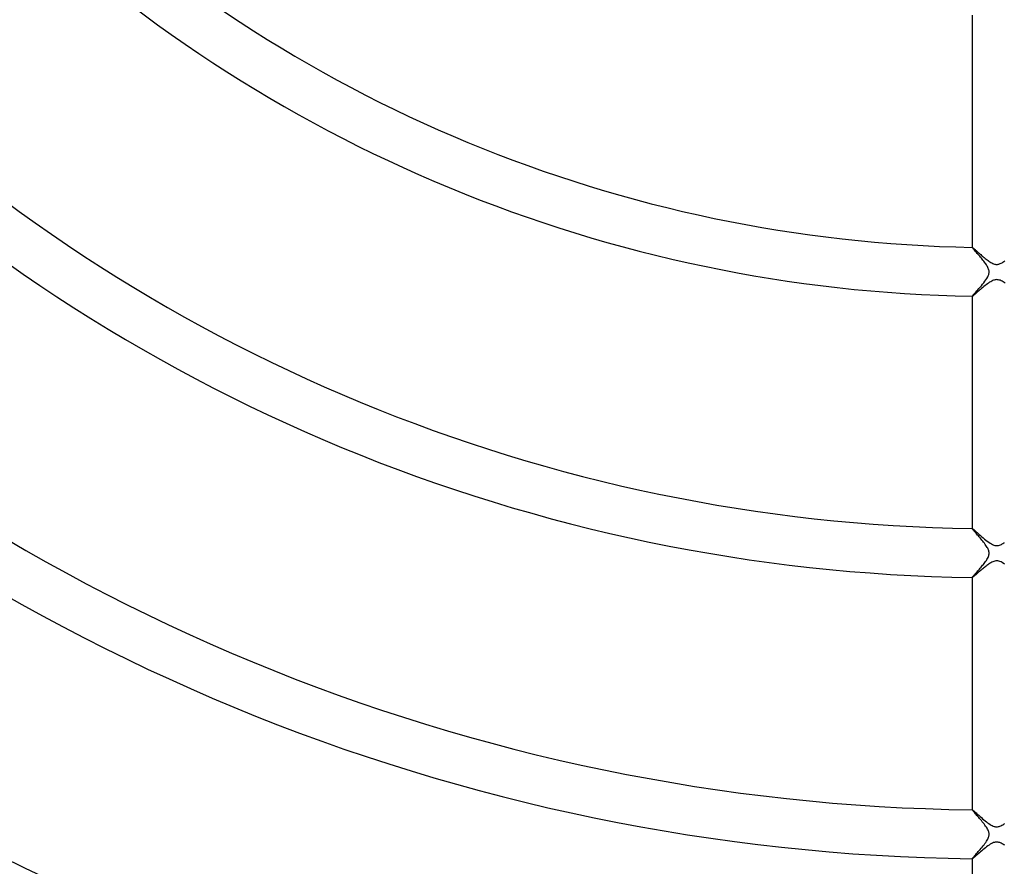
# Model space of a CAD drawing. Header units: millimetres. Extents: x -430 to 430, y -430 to 430.
# Tile 52 of 116: x -80 to 1, y -164 to -94. Entities that reach past the tile are written whole.
import ezdxf

# ---------------------------------------------------------------- set-up
doc = ezdxf.new("R2010")
doc.units = ezdxf.units.MM
doc.layers.add('HIDDEN', color=7, linetype='Continuous')
doc.layers.add('THICK', color=7, linetype='Continuous')

msp = doc.modelspace()

# ---------------------------------------------------------------- linework, layer by layer
at = {"layer": 'HIDDEN'}
for p, q in [((-2, -112.982), (-2, -112.985)), ((-2, -112.984), (-2, -112.983)), ((-2, -112.983), (-1.999, -112.983)), ((-2, -112.985), (-2, -112.984)), ((-1.996, -112.996), (-2, -112.985)), ((-1.999, -112.983), (-1.998, -112.982)), ((-1.999, -112.983), (-1.999, -112.983)), ((-1.998, -112.982), (-1.998, -112.982)), ((-1.983, -113.016), (-1.996, -112.996)), ((-1.962, -113.044), (-1.983, -113.016)), ((-1.934, -113.079), (-1.962, -113.044)), ((-1.899, -113.121), (-1.934, -113.079)), ((-1.859, -113.169), (-1.899, -113.121)), ((-1.813, -113.223), (-1.859, -113.169)), ((-1.762, -113.281), (-1.813, -113.223)), ((-1.708, -113.344), (-1.762, -113.281)), ((-1.65, -113.411), (-1.708, -113.344)), ((-1.589, -113.481), (-1.65, -113.411)), ((-1.526, -113.554), (-1.589, -113.481)), ((-1.461, -113.63), (-1.526, -113.554)), ((-1.394, -113.709), (-1.461, -113.63)), ((-1.326, -113.789), (-1.394, -113.709)), ((-1.258, -113.869), (-1.326, -113.789)), ((-1.192, -113.95), (-1.258, -113.869)), ((-1.127, -114.03), (-1.192, -113.95)), ((-1.064, -114.11), (-1.127, -114.03)), ((-1.004, -114.188), (-1.064, -114.11)), ((-0.947, -114.265), (-1.004, -114.188)), ((-0.894, -114.34), (-0.947, -114.265)), ((-0.845, -114.413), (-0.894, -114.34)), ((-0.799, -114.485), (-0.845, -114.413)), ((-0.758, -114.557), (-0.799, -114.485)), ((-0.72, -114.629), (-0.758, -114.557)), ((-0.688, -114.701), (-0.72, -114.629)), ((-0.662, -114.773), (-0.688, -114.701)), ((-0.642, -114.845), (-0.662, -114.773)), ((-0.63, -114.916), (-0.642, -114.845)), ((-0.638, -115.129), (-0.627, -115.057)), ((-0.625, -114.987), (-0.63, -114.916)), ((-0.627, -115.057), (-0.625, -114.987)), ((-1.158, -115.997), (-1.06, -115.876)), ((-1.06, -115.876), (-0.968, -115.756)), ((-0.968, -115.756), (-0.882, -115.637)), ((-0.882, -115.637), (-0.806, -115.52)), ((-0.806, -115.52), (-0.741, -115.407)), ((-0.741, -115.407), (-0.692, -115.303)), ((-0.692, -115.303), (-0.658, -115.211)), ((-0.658, -115.211), (-0.638, -115.129)), ((-1.85, -116.791), (-1.787, -116.719)), ((-1.787, -116.719), (-1.715, -116.638)), ((-1.715, -116.638), (-1.635, -116.548)), ((-1.635, -116.548), (-1.548, -116.451)), ((-1.548, -116.451), (-1.456, -116.346)), ((-1.456, -116.346), (-1.359, -116.234)), ((-1.359, -116.234), (-1.258, -116.117)), ((-1.258, -116.117), (-1.158, -115.997)), ((-2, -116.98), (-1.994, -116.966)), ((-2, -116.981), (-2, -116.98)), ((-2, -116.98), (-2, -116.983)), ((-2, -116.982), (-2, -116.981)), ((-1.999, -116.982), (-2, -116.982)), ((-1.999, -116.983), (-1.999, -116.982)), ((-1.998, -116.983), (-1.999, -116.983)), ((-1.998, -116.983), (-1.998, -116.983)), ((-1.994, -116.966), (-1.975, -116.94)), ((-1.975, -116.94), (-1.945, -116.902)), ((-1.945, -116.902), (-1.903, -116.852)), ((-1.903, -116.852), (-1.85, -116.791)), ((-2, -135.985), (-2, -135.988)), ((-2, -135.987), (-2, -135.986)), ((-2, -135.986), (-1.999, -135.986)), ((-2, -135.988), (-2, -135.987)), ((-1.995, -135.999), (-2, -135.988)), ((-1.999, -135.986), (-1.998, -135.985)), ((-1.999, -135.986), (-1.999, -135.986)), ((-1.998, -135.985), (-1.998, -135.985)), ((-1.982, -136.02), (-1.995, -135.999)), ((-1.959, -136.05), (-1.982, -136.02)), ((-1.929, -136.087), (-1.959, -136.05)), ((-1.892, -136.132), (-1.929, -136.087)), ((-1.849, -136.183), (-1.892, -136.132)), ((-1.8, -136.24), (-1.849, -136.183)), ((-1.746, -136.302), (-1.8, -136.24)), ((-1.689, -136.369), (-1.746, -136.302)), ((-1.627, -136.439), (-1.689, -136.369)), ((-1.562, -136.514), (-1.627, -136.439)), ((-1.495, -136.591), (-1.562, -136.514)), ((-1.426, -136.672), (-1.495, -136.591)), ((-1.355, -136.755), (-1.426, -136.672)), ((-1.283, -136.841), (-1.355, -136.755)), ((-1.211, -136.928), (-1.283, -136.841)), ((-1.139, -137.016), (-1.211, -136.928)), ((-1.069, -137.104), (-1.139, -137.016)), ((-1.003, -137.19), (-1.069, -137.104)), ((-0.94, -137.276), (-1.003, -137.19)), ((-0.881, -137.359), (-0.94, -137.276)), ((-0.828, -137.44), (-0.881, -137.359)), ((-0.78, -137.519), (-0.828, -137.44)), ((-0.738, -137.594), (-0.78, -137.519)), ((-0.704, -137.665), (-0.738, -137.594)), ((-0.799, -138.509), (-0.753, -138.429)), ((-0.753, -138.429), (-0.712, -138.35)), ((-0.712, -138.35), (-0.679, -138.272)), ((-0.676, -137.733), (-0.704, -137.665)), ((-0.679, -138.272), (-0.654, -138.198)), ((-0.654, -137.799), (-0.676, -137.733)), ((-0.638, -137.863), (-0.654, -137.799)), ((-0.654, -138.198), (-0.637, -138.127)), ((-0.628, -137.928), (-0.638, -137.863)), ((-0.637, -138.127), (-0.627, -138.059)), ((-0.625, -137.993), (-0.628, -137.928)), ((-0.627, -138.059), (-0.625, -137.993)), ((-1.415, -139.301), (-1.35, -139.225)), ((-1.35, -139.225), (-1.283, -139.148)), ((-1.283, -139.148), (-1.217, -139.07)), ((-1.217, -139.07), (-1.152, -138.99)), ((-1.152, -138.99), (-1.088, -138.911)), ((-1.088, -138.911), (-1.025, -138.831)), ((-1.025, -138.831), (-0.964, -138.751)), ((-0.964, -138.751), (-0.905, -138.67)), ((-0.905, -138.67), (-0.85, -138.59)), ((-0.85, -138.59), (-0.799, -138.509)), ((-2, -139.983), (-1.997, -139.975)), ((-2, -139.984), (-2, -139.983)), ((-2, -139.983), (-2, -139.986)), ((-2, -139.985), (-2, -139.984)), ((-1.999, -139.985), (-2, -139.985)), ((-1.998, -139.986), (-1.999, -139.985)), ((-1.999, -139.985), (-1.999, -139.985)), ((-1.998, -139.986), (-1.998, -139.986)), ((-1.997, -139.975), (-1.988, -139.96)), ((-1.988, -139.96), (-1.973, -139.94)), ((-1.973, -139.94), (-1.952, -139.913)), ((-1.952, -139.913), (-1.925, -139.881)), ((-1.925, -139.881), (-1.893, -139.843)), ((-1.893, -139.843), (-1.856, -139.8)), ((-1.856, -139.8), (-1.814, -139.752)), ((-1.814, -139.752), (-1.767, -139.699)), ((-1.767, -139.699), (-1.716, -139.642)), ((-1.716, -139.642), (-1.662, -139.581)), ((-1.662, -139.581), (-1.604, -139.515)), ((-1.604, -139.515), (-1.543, -139.446)), ((-1.543, -139.446), (-1.48, -139.375)), ((-1.48, -139.375), (-1.415, -139.301)), ((-2, -158.987), (-2, -158.99)), ((-2, -158.989), (-1.999, -158.988)), ((-2, -158.99), (-2, -158.989)), ((-2, -158.989), (-2, -158.989)), ((-1.995, -159.001), (-2, -158.99)), ((-1.999, -158.988), (-1.999, -158.988)), ((-1.999, -158.988), (-1.998, -158.988)), ((-1.998, -158.988), (-1.998, -158.987)), ((-1.982, -159.022), (-1.995, -159.001)), ((-1.96, -159.051), (-1.982, -159.022)), ((-1.929, -159.089), (-1.96, -159.051)), ((-1.891, -159.135), (-1.929, -159.089)), ((-1.847, -159.187), (-1.891, -159.135)), ((-1.796, -159.246), (-1.847, -159.187)), ((-1.74, -159.311), (-1.796, -159.246)), ((-1.679, -159.381), (-1.74, -159.311)), ((-1.614, -159.456), (-1.679, -159.381)), ((-1.546, -159.534), (-1.614, -159.456)), ((-1.475, -159.616), (-1.546, -159.534)), ((-1.403, -159.7), (-1.475, -159.616)), ((-1.33, -159.786), (-1.403, -159.7)), ((-1.256, -159.874), (-1.33, -159.786)), ((-1.183, -159.963), (-1.256, -159.874)), ((-1.11, -160.053), (-1.183, -159.963)), ((-1.04, -160.143), (-1.11, -160.053)), ((-0.972, -160.232), (-1.04, -160.143)), ((-0.908, -160.321), (-0.972, -160.232)), ((-0.848, -160.409), (-0.908, -160.321)), ((-0.794, -160.495), (-0.848, -160.409)), ((-0.746, -160.579), (-0.794, -160.495)), ((-0.708, -160.657), (-0.746, -160.579)), ((-0.678, -160.727), (-0.708, -160.657)), ((-0.657, -160.789), (-0.678, -160.727)), ((-0.642, -160.845), (-0.657, -160.789)), ((-0.632, -160.898), (-0.642, -160.845)), ((-0.626, -160.951), (-0.632, -160.898)), ((-0.627, -161.057), (-0.625, -161.004)), ((-0.625, -161.004), (-0.626, -160.951)), ((-1.032, -161.841), (-0.96, -161.746)), ((-0.96, -161.746), (-0.892, -161.652)), ((-0.892, -161.652), (-0.83, -161.56)), ((-0.83, -161.56), (-0.776, -161.47)), ((-0.776, -161.47), (-0.729, -161.384)), ((-0.729, -161.384), (-0.692, -161.305)), ((-0.692, -161.305), (-0.665, -161.233)), ((-0.665, -161.233), (-0.646, -161.169)), ((-0.646, -161.169), (-0.634, -161.111)), ((-0.634, -161.111), (-0.627, -161.057)), ((-1.717, -162.644), (-1.651, -162.569)), ((-1.651, -162.569), (-1.58, -162.489)), ((-1.58, -162.489), (-1.506, -162.405)), ((-1.506, -162.405), (-1.428, -162.316)), ((-1.428, -162.316), (-1.348, -162.224)), ((-1.348, -162.224), (-1.267, -162.129)), ((-1.267, -162.129), (-1.186, -162.033)), ((-1.186, -162.033), (-1.108, -161.937)), ((-1.108, -161.937), (-1.032, -161.841)), ((-2, -162.985), (-1.995, -162.973)), ((-2, -162.986), (-2, -162.985)), ((-2, -162.985), (-2, -162.988)), ((-2, -162.987), (-2, -162.986)), ((-1.999, -162.987), (-2, -162.987)), ((-1.998, -162.988), (-1.999, -162.987)), ((-1.999, -162.987), (-1.999, -162.987)), ((-1.998, -162.988), (-1.998, -162.988)), ((-1.995, -162.973), (-1.98, -162.952)), ((-1.98, -162.952), (-1.956, -162.92)), ((-1.956, -162.92), (-1.923, -162.88)), ((-1.923, -162.88), (-1.882, -162.832)), ((-1.882, -162.832), (-1.833, -162.776)), ((-1.833, -162.776), (-1.778, -162.713)), ((-1.778, -162.713), (-1.717, -162.644))]:
    msp.add_line(p, q, dxfattribs=at)
at = {"layer": 'THICK'}
for p, q in [((-2, -93.979), (-2, -112.982)), ((-1.998, -112.982), (-1.99, -112.985)), ((-1.99, -112.985), (-1.978, -112.992)), ((-1.978, -112.992), (-1.962, -113.004)), ((-1.962, -113.004), (-1.941, -113.02)), ((-1.941, -113.02), (-1.915, -113.041)), ((-1.915, -113.041), (-1.885, -113.067)), ((-1.885, -113.067), (-1.851, -113.096)), ((-1.851, -113.096), (-1.812, -113.13)), ((-1.812, -113.13), (-1.769, -113.168)), ((-1.769, -113.168), (-1.723, -113.208)), ((-1.723, -113.208), (-1.674, -113.253)), ((-1.674, -113.253), (-1.621, -113.3)), ((-1.621, -113.3), (-1.565, -113.35)), ((-1.565, -113.35), (-1.506, -113.403)), ((-1.506, -113.403), (-1.444, -113.458)), ((-1.444, -113.458), (-1.379, -113.515)), ((-1.379, -113.515), (-1.312, -113.574)), ((-1.312, -113.574), (-1.242, -113.635)), ((-1.242, -113.635), (-1.17, -113.696)), ((-1.17, -113.696), (-1.096, -113.759)), ((-1.096, -113.759), (-1.02, -113.823)), ((-1.02, -113.823), (-0.943, -113.886)), ((-0.943, -113.886), (-0.865, -113.948)), ((-0.865, -113.948), (-0.788, -114.009)), ((-0.788, -114.009), (-0.71, -114.067)), ((-0.71, -114.067), (-0.633, -114.121)), ((-0.633, -114.121), (-0.556, -114.173)), ((-0.556, -114.173), (-0.48, -114.219)), ((-0.48, -114.219), (-0.405, -114.261)), ((-0.405, -114.261), (-0.331, -114.297)), ((-0.331, -114.297), (-0.26, -114.326)), ((0.231, -114.336), (0.294, -114.312)), ((0.294, -114.312), (0.361, -114.283)), ((0.361, -114.283), (0.432, -114.246)), ((0.432, -114.246), (0.508, -114.202)), ((0.508, -114.202), (0.587, -114.152)), ((0.587, -114.152), (0.668, -114.097)), ((-0.26, -114.326), (-0.193, -114.348)), ((-0.193, -114.348), (-0.128, -114.363)), ((-0.128, -114.363), (-0.067, -114.372)), ((-0.067, -114.372), (-0.007, -114.375)), ((-0.007, -114.375), (0.053, -114.373)), ((0.053, -114.373), (0.112, -114.366)), ((0.112, -114.366), (0.171, -114.353)), ((0.171, -114.353), (0.231, -114.336)), ((-0.672, -115.903), (-0.764, -115.969)), ((-0.583, -115.842), (-0.672, -115.903)), ((-0.496, -115.789), (-0.583, -115.842)), ((-0.413, -115.742), (-0.496, -115.789)), ((-0.336, -115.705), (-0.413, -115.742)), ((-0.265, -115.675), (-0.336, -115.705)), ((-0.197, -115.653), (-0.265, -115.675)), ((-0.133, -115.638), (-0.197, -115.653)), ((-0.069, -115.628), (-0.133, -115.638)), ((-0.004, -115.625), (-0.069, -115.628)), ((0.06, -115.627), (-0.004, -115.625)), ((0.127, -115.637), (0.06, -115.627)), ((0.197, -115.653), (0.127, -115.637)), ((0.272, -115.678), (0.197, -115.653)), ((0.352, -115.712), (0.272, -115.678)), ((0.436, -115.755), (0.352, -115.712)), ((0.523, -115.804), (0.436, -115.755)), ((0.611, -115.86), (0.523, -115.804)), ((0.7, -115.922), (0.611, -115.86)), ((-1.644, -116.697), (-1.713, -116.757)), ((-1.57, -116.633), (-1.644, -116.697)), ((-1.491, -116.565), (-1.57, -116.633)), ((-1.408, -116.494), (-1.491, -116.565)), ((-1.322, -116.42), (-1.408, -116.494)), ((-1.233, -116.344), (-1.322, -116.42)), ((-1.141, -116.268), (-1.233, -116.344)), ((-1.047, -116.19), (-1.141, -116.268)), ((-0.952, -116.113), (-1.047, -116.19)), ((-0.857, -116.039), (-0.952, -116.113)), ((-0.764, -115.969), (-0.857, -116.039)), ((-2, -116.983), (-2, -135.985)), ((-1.985, -116.978), (-1.998, -116.983)), ((-1.961, -116.962), (-1.985, -116.978)), ((-1.928, -116.937), (-1.961, -116.962)), ((-1.885, -116.903), (-1.928, -116.937)), ((-1.835, -116.861), (-1.885, -116.903)), ((-1.777, -116.812), (-1.835, -116.861)), ((-1.713, -116.757), (-1.777, -116.812)), ((-1.998, -135.985), (-1.985, -135.991)), ((-1.985, -135.991), (-1.961, -136.008)), ((-1.961, -136.008), (-1.926, -136.035)), ((-1.926, -136.035), (-1.881, -136.073)), ((-1.881, -136.073), (-1.825, -136.121)), ((-1.825, -136.121), (-1.761, -136.177)), ((-1.761, -136.177), (-1.688, -136.242)), ((-1.688, -136.242), (-1.608, -136.314)), ((-1.608, -136.314), (-1.52, -136.392)), ((-1.52, -136.392), (-1.425, -136.475)), ((-1.425, -136.475), (-1.325, -136.564)), ((-1.325, -136.564), (-1.219, -136.655)), ((-1.219, -136.655), (-1.108, -136.75)), ((-1.108, -136.75), (-0.996, -136.844)), ((-0.996, -136.844), (-0.882, -136.936)), ((-0.882, -136.936), (-0.769, -137.024)), ((-0.769, -137.024), (-0.656, -137.105)), ((-0.656, -137.105), (-0.546, -137.179)), ((-0.546, -137.179), (-0.438, -137.243)), ((-0.438, -137.243), (-0.334, -137.295)), ((-0.334, -137.295), (-0.239, -137.333)), ((-0.239, -137.333), (-0.153, -137.358)), ((-0.153, -137.358), (-0.073, -137.371)), ((-0.073, -137.371), (0.002, -137.375)), ((0.002, -137.375), (0.078, -137.371)), ((0.078, -137.371), (0.154, -137.358)), ((0.154, -137.358), (0.23, -137.336)), ((0.23, -137.336), (0.305, -137.308)), ((0.305, -137.308), (0.377, -137.275)), ((0.377, -137.275), (0.446, -137.239)), ((0.446, -137.239), (0.511, -137.2)), ((0.511, -137.2), (0.573, -137.161)), ((0.573, -137.161), (0.63, -137.123)), ((-1.145, -139.272), (-1.214, -139.33)), ((-1.076, -139.214), (-1.145, -139.272)), ((-1.007, -139.158), (-1.076, -139.214)), ((-0.938, -139.103), (-1.007, -139.158)), ((-0.87, -139.049), (-0.938, -139.103)), ((-0.802, -138.998), (-0.87, -139.049)), ((-0.736, -138.949), (-0.802, -138.998)), ((-0.671, -138.903), (-0.736, -138.949)), ((-0.607, -138.859), (-0.671, -138.903)), ((-0.54, -138.815), (-0.607, -138.859)), ((-0.469, -138.773), (-0.54, -138.815)), ((-0.395, -138.733), (-0.469, -138.773)), ((-0.319, -138.697), (-0.395, -138.733)), ((-0.24, -138.667), (-0.319, -138.697)), ((-0.161, -138.644), (-0.24, -138.667)), ((-0.081, -138.63), (-0.161, -138.644)), ((-0.002, -138.625), (-0.081, -138.63)), ((0.077, -138.629), (-0.002, -138.625)), ((0.161, -138.644), (0.077, -138.629)), ((0.251, -138.671), (0.161, -138.644)), ((0.35, -138.711), (0.251, -138.671)), ((0.455, -138.765), (0.35, -138.711)), ((0.564, -138.83), (0.455, -138.765)), ((0.675, -138.904), (0.564, -138.83)), ((-2, -139.986), (-2, -158.987)), ((-1.988, -139.983), (-1.998, -139.986)), ((-1.973, -139.973), (-1.988, -139.983)), ((-1.951, -139.957), (-1.973, -139.973)), ((-1.924, -139.936), (-1.951, -139.957)), ((-1.891, -139.91), (-1.924, -139.936)), ((-1.853, -139.878), (-1.891, -139.91)), ((-1.811, -139.843), (-1.853, -139.878)), ((-1.764, -139.803), (-1.811, -139.843)), ((-1.714, -139.76), (-1.764, -139.803)), ((-1.661, -139.714), (-1.714, -139.76)), ((-1.604, -139.664), (-1.661, -139.714)), ((-1.544, -139.613), (-1.604, -139.664)), ((-1.482, -139.559), (-1.544, -139.613)), ((-1.418, -139.504), (-1.482, -139.559)), ((-1.352, -139.447), (-1.418, -139.504)), ((-1.283, -139.388), (-1.352, -139.447)), ((-1.214, -139.33), (-1.283, -139.388)), ((-1.998, -158.987), (-1.984, -158.993)), ((-1.984, -158.993), (-1.96, -159.01)), ((-1.96, -159.01), (-1.925, -159.038)), ((-1.925, -159.038), (-1.88, -159.076)), ((-1.88, -159.076), (-1.825, -159.123)), ((-1.825, -159.123), (-1.763, -159.177)), ((-1.763, -159.177), (-1.693, -159.239)), ((-1.693, -159.239), (-1.616, -159.308)), ((-1.616, -159.308), (-1.533, -159.382)), ((-1.533, -159.382), (-1.444, -159.46)), ((-1.444, -159.46), (-1.351, -159.542)), ((-1.351, -159.542), (-1.253, -159.627)), ((-1.253, -159.627), (-1.152, -159.713)), ((-1.152, -159.713), (-1.051, -159.799)), ((-1.051, -159.799), (-0.948, -159.883)), ((-0.948, -159.883), (-0.847, -159.964)), ((-0.847, -159.964), (-0.746, -160.041)), ((-0.746, -160.041), (-0.646, -160.112)), ((-0.646, -160.112), (-0.549, -160.177)), ((-0.549, -160.177), (-0.455, -160.234)), ((0.492, -160.212), (0.569, -160.164)), ((0.569, -160.164), (0.647, -160.112)), ((-0.455, -160.234), (-0.367, -160.28)), ((-0.367, -160.28), (-0.288, -160.315)), ((-0.288, -160.315), (-0.218, -160.34)), ((-0.218, -160.34), (-0.154, -160.358)), ((-0.154, -160.358), (-0.096, -160.368)), ((-0.096, -160.368), (-0.039, -160.374)), ((-0.039, -160.374), (0.018, -160.375)), ((0.018, -160.375), (0.076, -160.371)), ((0.076, -160.371), (0.136, -160.362)), ((0.136, -160.362), (0.199, -160.346)), ((0.199, -160.346), (0.266, -160.323)), ((0.266, -160.323), (0.339, -160.293)), ((0.339, -160.293), (0.415, -160.255)), ((0.415, -160.255), (0.492, -160.212)), ((-0.525, -161.806), (-0.623, -161.87)), ((-0.429, -161.751), (-0.525, -161.806)), ((-0.341, -161.707), (-0.429, -161.751)), ((-0.264, -161.675), (-0.341, -161.707)), ((-0.196, -161.653), (-0.264, -161.675)), ((-0.138, -161.639), (-0.196, -161.653)), ((-0.086, -161.63), (-0.138, -161.639)), ((-0.034, -161.625), (-0.086, -161.63)), ((0.018, -161.625), (-0.034, -161.625)), ((0.071, -161.628), (0.018, -161.625)), ((0.124, -161.636), (0.071, -161.628)), ((0.181, -161.649), (0.124, -161.636)), ((0.24, -161.667), (0.181, -161.649)), ((0.303, -161.691), (0.24, -161.667)), ((0.37, -161.721), (0.303, -161.691)), ((0.44, -161.757), (0.37, -161.721)), ((0.51, -161.797), (0.44, -161.757)), ((0.582, -161.842), (0.51, -161.797)), ((-1.512, -162.586), (-1.598, -162.661)), ((-1.421, -162.507), (-1.512, -162.586)), ((-1.327, -162.426), (-1.421, -162.507)), ((-1.23, -162.343), (-1.327, -162.426)), ((-1.13, -162.259), (-1.23, -162.343)), ((-1.029, -162.176), (-1.13, -162.259)), ((-0.927, -162.094), (-1.029, -162.176)), ((-0.825, -162.015), (-0.927, -162.094)), ((-0.723, -161.94), (-0.825, -162.015)), ((-0.623, -161.87), (-0.723, -161.94)), ((0.655, -161.891), (0.582, -161.842)), ((-2, -162.988), (-2, -181.989)), ((-1.984, -162.982), (-1.998, -162.988)), ((-1.958, -162.965), (-1.984, -162.982)), ((-1.921, -162.936), (-1.958, -162.965)), ((-1.874, -162.898), (-1.921, -162.936)), ((-1.817, -162.85), (-1.874, -162.898)), ((-1.752, -162.794), (-1.817, -162.85)), ((-1.678, -162.73), (-1.752, -162.794)), ((-1.598, -162.661), (-1.678, -162.73))]:
    msp.add_line(p, q, dxfattribs=at)
for radius, start, end in [(373, 179.99998, 0), (365, 179.99998, 0), (357, 179.99998, 0), (349, 179.99998, 0), (341, 179.99998, 0), (333, 179.99998, 0), (325, 179.99998, 0), (317, 179.99998, 0), (309, 179.99998, 0), (301, 179.99998, 0), (293, 179.99998, 0), (285, 179.99998, 0), (277, 179.99998, 0), (269, 179.99998, 0), (261, 179.99998, 0), (253, 179.99998, 0), (245, 179.99998, 0), (237, 179.99998, 0), (230, 179.99998, 0), (113, 226.01285, 268.98714), (117, 225.97824, 269.02175), (136, 225.84159, 269.15846), (140, 225.81752, 269.18247), (159, 225.71983, 269.28015), (163, 225.70213, 269.29786), (182, 225.62885, 269.37114), (186, 225.61533, 269.38466), (205, 225.55832, 269.44173), (209, 225.5476, 269.45239), (226, 225.50641, 269.49358)]:
    msp.add_arc((0, 0), radius, start, end, dxfattribs=at)

doc.saveas('drawing.dxf')
